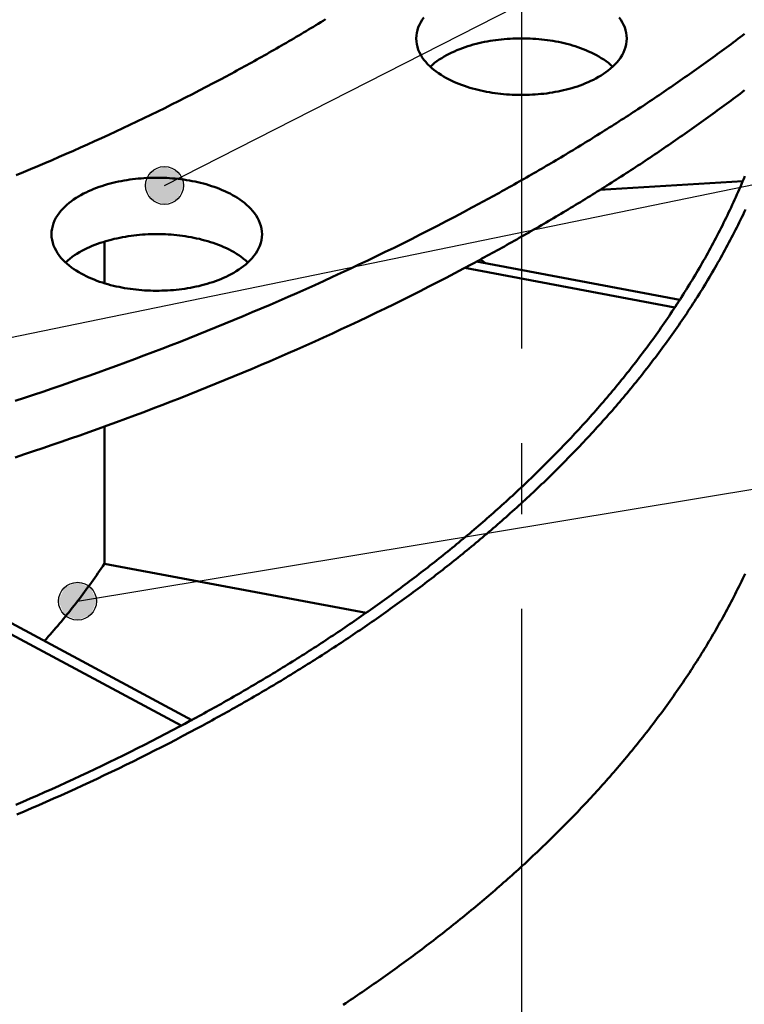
# Model space of a CAD drawing. Header units: millimetres. Extents: x 0 to 841, y 0 to 594.
# Tile 27 of 38: x 390 to 421, y 306 to 347. Entities that reach past the tile are written whole.
import ezdxf

# ---------------------------------------------------------------- set-up
doc = ezdxf.new("R2010")
doc.units = ezdxf.units.MM
doc.linetypes.add('EJE', pattern=[31, 20, -4, 3, -4])
for name, color, linetype, lineweight in [('ACH', 7, 'CONTINUOUS', 13), ('COTA', 7, 'CONTINUOUS', 25), ('EJE', 7, 'EJE', 25), ('VIS', 7, 'CONTINUOUS', 50)]:
    doc.layers.add(name, color=color, linetype=linetype, lineweight=lineweight)

msp = doc.modelspace()

# ---------------------------------------------------------------- hatches: boundary and pattern name
at = {"layer": 'ACH'}
h = msp.add_hatch(color=7, dxfattribs=at)
h.dxf.hatch_style = 1
h.paths.add_polyline_path([(397.326, 340.199), (397.092, 340.765), (396.526, 340.999), (395.96, 340.765), (395.726, 340.199), (395.96, 339.633), (396.526, 339.399), (397.092, 339.633)])
h = msp.add_hatch(color=7, dxfattribs=at)
h.dxf.hatch_style = 1
h.paths.add_polyline_path([(393.651, 322.623), (393.417, 323.189), (392.851, 323.423), (392.286, 323.189), (392.051, 322.623), (392.286, 322.057), (392.851, 321.823), (393.417, 322.057)])

# ---------------------------------------------------------------- linework, layer by layer
at = {"layer": 'COTA'}
for p, q in [((396.526, 340.199), (445.563, 365.199)), ((357.929, 327.177), (432.26, 342.463)), ((392.851, 322.623), (441.128, 330.65))]:
    msp.add_line(p, q, dxfattribs=at)
for centre in [(396.526, 340.199), (392.851, 322.623)]:
    msp.add_circle(centre, 0.8, dxfattribs=at)
at = {"layer": 'EJE'}
msp.add_line((411.615, 415.301), (411.615, 293.868), dxfattribs=at)
at = {"layer": 'VIS'}
for points in [[(399.158, 344.827), (399.265, 344.884), (399.37, 344.941), (399.476, 344.998), (399.582, 345.056), (399.688, 345.113), (399.793, 345.171), (399.899, 345.229), (400.004, 345.287), (400.11, 345.345), (400.215, 345.404), (400.32, 345.462), (400.425, 345.521), (400.531, 345.58), (400.635, 345.639), (400.74, 345.698), (400.845, 345.757), (400.95, 345.817), (401.054, 345.876), (401.159, 345.936), (401.263, 345.996), (401.368, 346.056), (401.472, 346.116), (401.576, 346.176), (401.68, 346.237), (401.784, 346.297), (401.888, 346.358), (401.992, 346.419), (402.096, 346.48), (402.199, 346.542), (402.303, 346.603), (402.406, 346.665), (402.51, 346.726), (402.613, 346.788), (402.716, 346.85), (402.819, 346.912), (402.922, 346.975), (403.025, 347.037), (403.128, 347.1), (403.23, 347.163), (403.333, 347.226)], [(399.158, 344.827), (399.265, 344.884), (399.37, 344.941), (399.476, 344.998), (399.582, 345.056), (399.688, 345.113), (399.793, 345.171), (399.899, 345.229), (400.004, 345.287), (400.11, 345.345), (400.215, 345.404), (400.32, 345.462), (400.425, 345.521), (400.531, 345.58), (400.635, 345.639), (400.74, 345.698), (400.845, 345.757), (400.95, 345.817), (401.054, 345.876), (401.159, 345.936), (401.263, 345.996), (401.368, 346.056), (401.472, 346.116), (401.576, 346.176), (401.68, 346.237), (401.784, 346.297), (401.888, 346.358), (401.992, 346.419), (402.096, 346.48), (402.199, 346.542), (402.303, 346.603), (402.406, 346.665), (402.51, 346.726), (402.613, 346.788), (402.716, 346.85), (402.819, 346.912), (402.922, 346.975), (403.025, 347.037), (403.128, 347.1), (403.23, 347.163), (403.333, 347.226)], [(407.166, 346.416), (407.171, 346.536), (407.188, 346.656), (407.216, 346.773), (407.254, 346.888), (407.3, 346.999), (407.356, 347.106), (407.419, 347.209), (407.488, 347.308)], [(415.742, 347.308), (415.811, 347.209), (415.874, 347.106), (415.929, 346.999), (415.976, 346.888), (416.014, 346.773), (416.041, 346.656), (416.058, 346.536), (416.064, 346.416)], [(414.761, 344.727), (414.653, 344.671), (414.544, 344.618), (414.433, 344.567), (414.321, 344.52), (414.208, 344.475), (414.095, 344.432), (413.98, 344.392), (413.864, 344.355), (413.748, 344.319), (413.631, 344.286), (413.514, 344.255), (413.396, 344.227), (413.277, 344.2), (413.158, 344.175), (413.039, 344.153), (412.919, 344.132), (412.799, 344.113), (412.679, 344.096), (412.558, 344.081), (412.438, 344.068), (412.317, 344.057), (412.195, 344.047), (412.074, 344.04), (411.953, 344.034), (411.831, 344.03), (411.71, 344.027), (411.589, 344.027), (411.467, 344.028), (411.346, 344.031), (411.224, 344.036), (411.103, 344.043), (410.982, 344.051), (410.861, 344.061), (410.74, 344.074), (410.619, 344.088), (410.499, 344.103), (410.379, 344.121), (410.259, 344.141), (410.139, 344.162), (410.02, 344.186), (409.901, 344.211), (409.783, 344.239), (409.665, 344.269), (409.548, 344.3), (409.431, 344.334), (409.315, 344.371), (409.2, 344.409), (409.086, 344.45), (408.972, 344.494), (408.86, 344.54), (408.749, 344.589), (408.639, 344.64), (408.53, 344.694), (408.423, 344.752), (408.317, 344.812), (408.214, 344.876), (408.112, 344.943), (408.014, 345.013), (407.917, 345.087), (407.824, 345.165), (407.735, 345.247), (407.649, 345.333), (407.568, 345.423), (407.492, 345.518), (407.422, 345.617), (407.358, 345.721), (407.302, 345.829), (407.255, 345.941), (407.217, 346.056), (407.189, 346.174), (407.172, 346.294), (407.166, 346.416)], [(407.76, 345.223), (407.85, 345.304), (407.944, 345.381), (408.041, 345.454), (408.14, 345.523), (408.242, 345.589), (408.346, 345.651), (408.452, 345.711), (408.559, 345.767), (408.668, 345.821), (408.778, 345.871), (408.889, 345.919), (409.002, 345.964), (409.115, 346.007), (409.23, 346.047), (409.345, 346.085), (409.461, 346.121), (409.577, 346.154), (409.694, 346.186), (409.812, 346.215), (409.93, 346.242), (410.049, 346.267), (410.168, 346.29), (410.287, 346.311), (410.407, 346.33), (410.527, 346.347), (410.647, 346.363), (410.768, 346.376), (410.888, 346.388), (411.009, 346.397), (411.13, 346.405), (411.251, 346.412), (411.372, 346.416), (411.494, 346.419), (411.615, 346.42), (411.736, 346.419), (411.857, 346.416), (411.978, 346.412), (412.099, 346.405), (412.22, 346.397), (412.341, 346.388), (412.462, 346.376), (412.582, 346.363), (412.703, 346.347), (412.823, 346.33), (412.942, 346.311), (413.062, 346.29), (413.181, 346.267), (413.299, 346.242), (413.418, 346.215), (413.535, 346.186), (413.652, 346.154), (413.769, 346.121), (413.885, 346.085), (414, 346.047), (414.114, 346.007), (414.228, 345.964), (414.34, 345.919), (414.452, 345.871), (414.562, 345.821), (414.671, 345.767), (414.778, 345.711), (414.884, 345.651), (414.987, 345.589), (415.089, 345.523), (415.189, 345.454), (415.286, 345.381), (415.379, 345.304), (415.47, 345.223)], [(409.521, 339.263), (409.627, 339.32), (409.733, 339.377), (409.838, 339.434), (409.944, 339.491), (410.049, 339.548), (410.155, 339.606), (410.26, 339.664), (410.365, 339.721), (410.47, 339.779), (410.575, 339.837), (410.68, 339.895), (410.785, 339.953), (410.89, 340.012), (410.995, 340.07), (411.1, 340.129), (411.204, 340.188), (411.309, 340.247), (411.413, 340.306), (411.518, 340.365), (411.622, 340.424), (411.727, 340.483), (411.831, 340.543), (411.935, 340.602), (412.039, 340.662), (412.143, 340.722), (412.247, 340.782), (412.351, 340.842), (412.454, 340.903), (412.558, 340.963), (412.662, 341.024), (412.765, 341.084), (412.869, 341.145), (412.972, 341.206), (413.075, 341.267), (413.179, 341.329), (413.282, 341.39), (413.385, 341.452), (413.488, 341.513), (413.591, 341.575), (413.693, 341.637), (413.796, 341.699), (413.899, 341.761), (414.001, 341.823), (414.104, 341.886), (414.206, 341.949), (414.308, 342.011), (414.411, 342.074), (414.513, 342.137), (414.615, 342.2), (414.717, 342.264), (414.819, 342.327), (414.921, 342.391), (415.022, 342.454), (415.124, 342.518), (415.225, 342.582), (415.327, 342.646), (415.428, 342.71), (415.53, 342.775), (415.631, 342.839), (415.732, 342.904), (415.833, 342.969), (415.934, 343.034), (416.035, 343.099), (416.135, 343.164), (416.236, 343.229), (416.336, 343.295), (416.437, 343.361), (416.537, 343.426), (416.638, 343.492), (416.738, 343.558), (416.838, 343.625), (416.938, 343.691), (417.038, 343.758), (417.138, 343.824), (417.237, 343.891), (417.337, 343.958), (417.436, 344.025), (417.536, 344.092), (417.635, 344.16), (417.734, 344.227), (417.833, 344.295), (417.932, 344.363), (418.031, 344.431), (418.13, 344.499), (418.229, 344.567), (418.328, 344.635), (418.426, 344.704), (418.524, 344.773), (418.623, 344.841), (418.721, 344.91), (418.819, 344.979), (418.917, 345.049), (419.015, 345.118), (419.113, 345.188), (419.21, 345.258), (419.308, 345.327), (419.405, 345.397), (419.503, 345.468), (419.6, 345.538), (419.697, 345.608), (419.794, 345.679), (419.891, 345.75), (419.988, 345.821), (420.085, 345.892), (420.181, 345.963), (420.278, 346.034), (420.374, 346.106), (420.47, 346.178), (420.566, 346.25), (420.662, 346.322), (420.758, 346.394), (420.854, 346.466), (420.95, 346.538), (421.045, 346.611)], [(416.064, 346.416), (416.058, 346.291), (416.04, 346.168), (416.011, 346.047), (415.971, 345.93), (415.921, 345.816), (415.863, 345.706), (415.797, 345.6), (415.724, 345.5), (415.645, 345.404), (415.561, 345.312), (415.472, 345.225), (415.379, 345.142), (415.283, 345.064), (415.183, 344.989), (415.081, 344.918), (414.976, 344.851), (414.869, 344.787), (414.761, 344.727)], [(390.262, 340.64), (390.565, 340.766), (390.867, 340.892), (391.17, 341.019), (391.472, 341.147), (391.773, 341.276), (392.074, 341.406), (392.375, 341.537), (392.675, 341.669), (392.975, 341.802), (393.274, 341.936), (393.573, 342.071), (393.871, 342.207), (394.169, 342.343), (394.467, 342.481), (394.764, 342.62), (395.06, 342.76), (395.356, 342.901), (395.652, 343.043), (395.947, 343.186), (396.242, 343.33), (396.536, 343.475), (396.829, 343.621), (397.122, 343.768), (397.415, 343.916), (397.707, 344.065), (397.998, 344.215), (398.289, 344.366), (398.58, 344.519), (398.869, 344.672), (399.158, 344.827)], [(390.262, 340.64), (390.565, 340.766), (390.867, 340.892), (391.17, 341.019), (391.472, 341.147), (391.773, 341.276), (392.074, 341.406), (392.375, 341.537), (392.675, 341.669), (392.975, 341.802), (393.274, 341.936), (393.573, 342.071), (393.871, 342.207), (394.169, 342.343), (394.467, 342.481), (394.764, 342.62), (395.06, 342.76), (395.356, 342.901), (395.652, 343.043), (395.947, 343.186), (396.242, 343.33), (396.536, 343.475), (396.829, 343.621), (397.122, 343.768), (397.415, 343.916), (397.707, 344.065), (397.998, 344.215), (398.289, 344.366), (398.58, 344.519), (398.869, 344.672), (399.158, 344.827)], [(409.521, 336.879), (409.627, 336.935), (409.733, 336.992), (409.838, 337.049), (409.944, 337.107), (410.049, 337.164), (410.155, 337.221), (410.26, 337.279), (410.365, 337.337), (410.47, 337.395), (410.575, 337.453), (410.68, 337.511), (410.785, 337.569), (410.89, 337.627), (410.995, 337.686), (411.1, 337.744), (411.204, 337.803), (411.309, 337.862), (411.413, 337.921), (411.518, 337.98), (411.622, 338.039), (411.727, 338.099), (411.831, 338.158), (411.935, 338.218), (412.039, 338.278), (412.143, 338.338), (412.247, 338.398), (412.351, 338.458), (412.454, 338.518), (412.558, 338.579), (412.662, 338.639), (412.765, 338.7), (412.869, 338.761), (412.972, 338.822), (413.075, 338.883), (413.179, 338.944), (413.282, 339.006), (413.385, 339.067), (413.488, 339.129), (413.591, 339.19), (413.693, 339.252), (413.796, 339.314), (413.899, 339.377), (414.001, 339.439), (414.104, 339.501), (414.206, 339.564), (414.308, 339.627), (414.411, 339.69), (414.513, 339.753), (414.615, 339.816), (414.717, 339.879), (414.819, 339.942), (414.921, 340.006), (415.022, 340.07), (415.124, 340.134), (415.225, 340.198), (415.327, 340.262), (415.428, 340.326), (415.53, 340.39), (415.631, 340.455), (415.732, 340.519), (415.833, 340.584), (415.934, 340.649), (416.035, 340.714), (416.135, 340.78), (416.236, 340.845), (416.336, 340.91), (416.437, 340.976), (416.537, 341.042), (416.638, 341.108), (416.738, 341.174), (416.838, 341.24), (416.938, 341.307), (417.038, 341.373), (417.138, 341.44), (417.237, 341.506), (417.337, 341.573), (417.436, 341.64), (417.536, 341.708), (417.635, 341.775), (417.734, 341.843), (417.833, 341.91), (417.932, 341.978), (418.031, 342.046), (418.13, 342.114), (418.229, 342.182), (418.328, 342.251), (418.426, 342.319), (418.524, 342.388), (418.623, 342.457), (418.721, 342.526), (418.819, 342.595), (418.917, 342.664), (419.015, 342.734), (419.113, 342.803), (419.21, 342.873), (419.308, 342.943), (419.405, 343.013), (419.503, 343.083), (419.6, 343.153), (419.697, 343.224), (419.794, 343.295), (419.891, 343.365), (419.988, 343.436), (420.085, 343.507), (420.181, 343.579), (420.278, 343.65), (420.374, 343.721), (420.47, 343.793), (420.566, 343.865), (420.662, 343.937), (420.758, 344.009), (420.854, 344.081), (420.95, 344.154), (421.045, 344.227)], [(397.456, 317.48), (397.562, 317.537), (397.668, 317.594), (397.773, 317.651), (397.879, 317.709), (397.985, 317.766), (398.09, 317.824), (398.196, 317.882), (398.301, 317.94), (398.406, 317.998), (398.511, 318.057), (398.616, 318.115), (398.721, 318.174), (398.826, 318.232), (398.931, 318.291), (399.036, 318.351), (399.14, 318.41), (399.245, 318.469), (399.349, 318.529), (399.454, 318.588), (399.558, 318.648), (399.662, 318.708), (399.766, 318.769), (399.87, 318.829), (399.974, 318.89), (400.078, 318.95), (400.182, 319.011), (400.285, 319.072), (400.389, 319.133), (400.492, 319.194), (400.596, 319.256), (400.699, 319.318), (400.802, 319.379), (400.905, 319.441), (401.008, 319.503), (401.111, 319.566), (401.214, 319.628), (401.316, 319.691), (401.419, 319.754), (401.521, 319.817), (401.624, 319.88), (401.726, 319.943), (401.828, 320.006), (401.93, 320.07), (402.032, 320.134), (402.134, 320.198), (402.236, 320.262), (402.337, 320.326), (402.439, 320.39), (402.54, 320.455), (402.642, 320.52), (402.743, 320.585), (402.844, 320.65), (402.945, 320.715), (403.046, 320.78), (403.147, 320.846), (403.247, 320.912), (403.348, 320.978), (403.448, 321.044), (403.549, 321.11), (403.649, 321.177), (403.749, 321.243), (403.849, 321.31), (403.949, 321.377), (404.049, 321.444), (404.148, 321.511), (404.248, 321.579), (404.347, 321.647), (404.446, 321.714), (404.546, 321.783), (404.645, 321.851), (404.743, 321.919), (404.842, 321.988), (404.941, 322.056), (405.04, 322.125), (405.138, 322.194), (405.236, 322.264), (405.334, 322.333), (405.432, 322.403), (405.53, 322.472), (405.628, 322.542), (405.726, 322.612), (405.823, 322.683), (405.921, 322.753), (406.018, 322.824), (406.115, 322.895), (406.212, 322.966), (406.309, 323.037), (406.406, 323.109), (406.502, 323.18), (406.599, 323.252), (406.695, 323.324), (406.792, 323.396), (406.888, 323.468), (406.983, 323.541), (407.079, 323.614), (407.175, 323.686), (407.27, 323.76), (407.366, 323.833), (407.461, 323.906), (407.556, 323.98), (407.651, 324.054), (407.746, 324.128), (407.84, 324.202), (407.935, 324.276), (408.029, 324.351), (408.123, 324.426), (408.217, 324.501), (408.311, 324.576), (408.405, 324.651), (408.499, 324.727), (408.592, 324.802), (408.685, 324.878), (408.778, 324.954), (408.871, 325.031), (408.964, 325.107), (409.057, 325.184), (409.149, 325.261), (409.242, 325.338), (409.334, 325.415), (409.426, 325.492), (409.517, 325.57), (409.609, 325.648), (409.701, 325.726), (409.792, 325.804), (409.883, 325.883), (409.974, 325.961), (410.065, 326.04), (410.155, 326.119), (410.246, 326.198), (410.336, 326.278), (410.426, 326.357), (410.516, 326.437), (410.606, 326.517), (410.696, 326.597), (410.785, 326.678), (410.874, 326.758), (410.963, 326.839), (411.052, 326.92), (411.141, 327.001), (411.229, 327.083), (411.317, 327.165), (411.406, 327.246), (411.493, 327.328), (411.581, 327.411), (411.669, 327.493), (411.756, 327.576), (411.843, 327.659), (411.93, 327.742), (412.017, 327.825), (412.103, 327.909), (412.19, 327.992), (412.276, 328.076), (412.362, 328.16), (412.448, 328.245), (412.533, 328.329), (412.618, 328.414), (412.703, 328.499), (412.788, 328.584), (412.873, 328.669), (412.958, 328.755), (413.042, 328.841), (413.126, 328.927), (413.21, 329.013), (413.293, 329.099), (413.377, 329.186), (413.46, 329.273), (413.543, 329.36), (413.626, 329.447), (413.708, 329.534), (413.79, 329.622), (413.872, 329.71), (413.954, 329.798), (414.036, 329.886), (414.117, 329.975), (414.198, 330.064), (414.279, 330.153), (414.36, 330.242), (414.44, 330.331), (414.521, 330.421), (414.6, 330.511), (414.68, 330.601), (414.76, 330.691), (414.839, 330.782), (414.918, 330.872), (414.996, 330.963), (415.075, 331.054), (415.153, 331.146), (415.231, 331.237), (415.309, 331.329), (415.386, 331.421), (415.463, 331.513), (415.54, 331.606), (415.617, 331.698), (415.693, 331.791), (415.769, 331.884), (415.845, 331.978), (415.921, 332.071), (415.996, 332.165), (416.071, 332.259), (416.146, 332.353), (416.22, 332.448), (416.294, 332.542), (416.368, 332.637), (416.442, 332.732), (416.515, 332.827), (416.588, 332.923), (416.661, 333.019), (416.734, 333.115), (416.806, 333.211), (416.878, 333.307), (416.949, 333.404), (417.02, 333.501), (417.091, 333.598), (417.162, 333.695), (417.233, 333.792), (417.303, 333.89), (417.372, 333.988), (417.442, 334.086), (417.511, 334.185), (417.58, 334.283), (417.648, 334.382), (417.717, 334.481), (417.784, 334.58), (417.852, 334.68), (417.919, 334.779), (417.986, 334.879), (418.053, 334.98), (418.119, 335.08), (418.185, 335.18), (418.25, 335.281), (418.316, 335.382), (418.381, 335.483), (418.445, 335.585), (418.509, 335.687), (418.573, 335.788), (418.637, 335.891), (418.7, 335.993), (418.763, 336.095), (418.825, 336.198), (418.887, 336.301), (418.949, 336.404), (419.01, 336.508), (419.071, 336.611), (419.132, 336.715), (419.192, 336.819), (419.252, 336.923), (419.312, 337.028), (419.371, 337.133), (419.43, 337.237), (419.488, 337.343), (419.546, 337.448), (419.604, 337.553), (419.661, 337.659), (419.718, 337.765), (419.775, 337.871), (419.831, 337.978), (419.886, 338.084), (419.942, 338.191), (419.997, 338.298), (420.051, 338.405), (420.105, 338.512), (420.159, 338.62), (420.212, 338.728), (420.265, 338.836), (420.318, 338.944), (420.37, 339.052), (420.421, 339.161), (420.473, 339.27), (420.523, 339.379), (420.574, 339.488), (420.624, 339.597), (420.673, 339.707), (420.722, 339.817), (420.771, 339.927), (420.819, 340.037), (420.867, 340.147), (420.914, 340.258), (420.961, 340.368), (421.008, 340.479), (421.054, 340.59)], [(391.751, 338.139), (391.756, 338.26), (391.773, 338.379), (391.801, 338.497), (391.838, 338.611), (391.885, 338.723), (391.941, 338.83), (392.003, 338.933), (392.073, 339.032), (392.148, 339.126), (392.228, 339.216), (392.313, 339.302), (392.402, 339.384), (392.494, 339.461), (392.59, 339.535), (392.688, 339.606), (392.788, 339.673), (392.891, 339.736), (392.996, 339.796), (393.102, 339.854), (393.21, 339.908), (393.319, 339.96), (393.429, 340.008), (393.541, 340.054), (393.653, 340.098), (393.767, 340.139), (393.881, 340.178), (393.996, 340.214), (394.112, 340.249), (394.229, 340.281), (394.345, 340.311), (394.463, 340.338), (394.581, 340.364), (394.699, 340.388), (394.818, 340.41), (394.937, 340.43), (395.056, 340.448), (395.176, 340.464), (395.296, 340.478), (395.416, 340.49), (395.536, 340.501), (395.657, 340.51), (395.777, 340.517), (395.898, 340.522), (396.018, 340.526), (396.139, 340.528), (396.26, 340.528), (396.381, 340.526), (396.501, 340.522), (396.622, 340.517), (396.742, 340.51), (396.863, 340.501), (396.983, 340.49), (397.103, 340.478), (397.223, 340.464), (397.343, 340.448), (397.462, 340.43), (397.581, 340.41), (397.7, 340.388), (397.818, 340.364), (397.936, 340.338), (398.054, 340.311), (398.17, 340.281), (398.287, 340.249), (398.403, 340.214), (398.518, 340.178), (398.632, 340.139), (398.746, 340.098), (398.858, 340.054), (398.97, 340.008), (399.08, 339.96), (399.189, 339.908), (399.297, 339.854), (399.403, 339.796), (399.508, 339.736), (399.611, 339.673), (399.711, 339.606), (399.809, 339.535), (399.905, 339.461), (399.997, 339.384), (400.086, 339.302), (400.171, 339.216), (400.251, 339.126), (400.326, 339.032), (400.396, 338.933), (400.458, 338.83), (400.514, 338.723), (400.561, 338.611), (400.598, 338.497), (400.626, 338.379), (400.643, 338.26), (400.648, 338.139)], [(414.931, 340.013), (420.965, 340.378)], [(390.215, 331.09), (390.606, 331.219), (390.996, 331.349), (391.386, 331.481), (391.776, 331.614), (392.165, 331.748), (392.554, 331.883), (392.942, 332.019), (393.33, 332.156), (393.718, 332.295), (394.105, 332.435), (394.492, 332.576), (394.878, 332.718), (395.264, 332.861), (395.649, 333.006), (396.034, 333.151), (396.418, 333.298), (396.802, 333.447), (397.186, 333.596), (397.569, 333.747), (397.952, 333.899), (398.334, 334.052), (398.715, 334.206), (399.096, 334.362), (399.477, 334.519), (399.857, 334.677), (400.236, 334.837), (400.615, 334.998), (400.993, 335.16), (401.371, 335.323), (401.748, 335.488), (402.125, 335.654), (402.501, 335.821), (402.876, 335.99), (403.251, 336.16), (403.625, 336.332), (403.999, 336.504), (404.372, 336.678), (404.744, 336.854), (405.116, 337.031), (405.487, 337.209), (405.857, 337.389), (406.227, 337.57), (406.596, 337.752), (406.964, 337.936), (407.332, 338.121), (407.699, 338.308), (408.065, 338.496), (408.43, 338.686), (408.795, 338.877), (409.158, 339.069), (409.521, 339.263)], [(397.9, 317.242), (398.006, 317.299), (398.112, 317.356), (398.217, 317.413), (398.323, 317.47), (398.429, 317.528), (398.534, 317.586), (398.639, 317.643), (398.745, 317.701), (398.85, 317.759), (398.955, 317.818), (399.06, 317.876), (399.165, 317.935), (399.27, 317.994), (399.375, 318.052), (399.479, 318.112), (399.584, 318.171), (399.688, 318.23), (399.793, 318.29), (399.897, 318.349), (400.001, 318.409), (400.105, 318.469), (400.21, 318.529), (400.314, 318.59), (400.417, 318.65), (400.521, 318.711), (400.625, 318.771), (400.728, 318.832), (400.832, 318.893), (400.935, 318.955), (401.039, 319.016), (401.142, 319.078), (401.245, 319.139), (401.348, 319.201), (401.451, 319.263), (401.554, 319.326), (401.657, 319.388), (401.759, 319.451), (401.862, 319.513), (401.964, 319.576), (402.067, 319.639), (402.169, 319.702), (402.271, 319.766), (402.373, 319.829), (402.475, 319.893), (402.577, 319.957), (402.679, 320.021), (402.78, 320.085), (402.882, 320.149), (402.983, 320.214), (403.084, 320.278), (403.186, 320.343), (403.287, 320.408), (403.388, 320.473), (403.489, 320.539), (403.589, 320.604), (403.69, 320.67), (403.791, 320.736), (403.891, 320.802), (403.991, 320.868), (404.092, 320.934), (404.192, 321.001), (404.292, 321.067), (404.392, 321.134), (404.491, 321.201), (404.591, 321.269), (404.69, 321.336), (404.79, 321.403), (404.889, 321.471), (404.988, 321.539), (405.087, 321.607), (405.186, 321.675), (405.285, 321.744), (405.384, 321.812), (405.482, 321.881), (405.581, 321.95), (405.679, 322.019), (405.777, 322.089), (405.876, 322.158), (405.973, 322.228), (406.071, 322.297), (406.169, 322.367), (406.267, 322.438), (406.364, 322.508), (406.461, 322.579), (406.559, 322.649), (406.656, 322.72), (406.753, 322.791), (406.849, 322.863), (406.946, 322.934), (407.042, 323.006), (407.139, 323.077), (407.235, 323.149), (407.331, 323.222), (407.427, 323.294), (407.523, 323.366), (407.619, 323.439), (407.714, 323.512), (407.81, 323.585), (407.905, 323.658), (408, 323.732), (408.095, 323.805), (408.19, 323.879), (408.285, 323.953), (408.379, 324.028), (408.474, 324.102), (408.568, 324.176), (408.662, 324.251), (408.756, 324.326), (408.85, 324.401), (408.943, 324.477), (409.037, 324.552), (409.13, 324.628), (409.223, 324.704), (409.317, 324.78), (409.409, 324.856), (409.502, 324.933), (409.595, 325.009), (409.687, 325.086), (409.779, 325.163), (409.871, 325.24), (409.963, 325.318), (410.055, 325.396), (410.147, 325.473), (410.238, 325.551), (410.329, 325.63), (410.421, 325.708), (410.511, 325.787), (410.602, 325.865), (410.693, 325.944), (410.783, 326.024), (410.873, 326.103), (410.963, 326.183), (411.053, 326.262), (411.143, 326.342), (411.233, 326.423), (411.322, 326.503), (411.411, 326.583), (411.5, 326.664), (411.589, 326.745), (411.678, 326.826), (411.766, 326.908), (411.854, 326.989), (411.942, 327.071), (412.03, 327.153), (412.118, 327.235), (412.205, 327.318), (412.293, 327.4), (412.38, 327.483), (412.467, 327.566), (412.554, 327.649), (412.64, 327.733), (412.726, 327.816), (412.813, 327.9), (412.898, 327.984), (412.984, 328.069), (413.07, 328.153), (413.155, 328.238), (413.24, 328.323), (413.325, 328.408), (413.41, 328.493), (413.494, 328.578), (413.579, 328.664), (413.663, 328.75), (413.746, 328.836), (413.83, 328.922), (413.914, 329.009), (413.997, 329.096), (414.08, 329.183), (414.162, 329.27), (414.245, 329.357), (414.327, 329.445), (414.409, 329.533), (414.491, 329.621), (414.573, 329.709), (414.654, 329.797), (414.735, 329.886), (414.816, 329.975), (414.897, 330.064), (414.978, 330.153), (415.058, 330.243), (415.138, 330.332), (415.217, 330.422), (415.297, 330.512), (415.376, 330.603), (415.455, 330.693), (415.534, 330.784), (415.613, 330.875), (415.691, 330.966), (415.769, 331.058), (415.847, 331.149), (415.924, 331.241), (416.001, 331.333), (416.078, 331.426), (416.155, 331.518), (416.231, 331.611), (416.308, 331.704), (416.384, 331.797), (416.459, 331.89), (416.535, 331.984), (416.61, 332.078), (416.685, 332.172), (416.759, 332.266), (416.834, 332.361), (416.908, 332.455), (416.981, 332.55), (417.055, 332.645), (417.128, 332.741), (417.201, 332.836), (417.273, 332.932), (417.346, 333.028), (417.418, 333.124), (417.49, 333.221), (417.561, 333.317), (417.632, 333.414), (417.703, 333.511), (417.773, 333.609), (417.844, 333.706), (417.914, 333.804), (417.983, 333.902), (418.053, 334), (418.122, 334.098), (418.19, 334.197), (418.259, 334.296), (418.327, 334.395), (418.395, 334.494), (418.462, 334.594), (418.529, 334.693), (418.596, 334.793), (418.662, 334.894), (418.728, 334.994), (418.794, 335.094), (418.86, 335.195), (418.925, 335.296), (418.99, 335.398), (419.054, 335.499), (419.118, 335.601), (419.182, 335.702), (419.245, 335.805), (419.308, 335.907), (419.371, 336.009), (419.434, 336.112), (419.496, 336.215), (419.557, 336.318), (419.619, 336.422), (419.679, 336.525), (419.74, 336.629), (419.8, 336.733), (419.86, 336.837), (419.92, 336.942), (419.979, 337.046), (420.037, 337.151), (420.096, 337.256), (420.154, 337.362), (420.211, 337.467), (420.269, 337.573), (420.325, 337.679), (420.382, 337.785), (420.438, 337.891), (420.494, 337.998), (420.549, 338.104), (420.604, 338.211), (420.658, 338.318), (420.712, 338.426), (420.766, 338.533), (420.819, 338.641), (420.872, 338.749), (420.925, 338.857), (420.977, 338.966), (421.028, 339.074), (421.08, 339.183)], [(399.345, 336.45), (399.238, 336.394), (399.128, 336.341), (399.018, 336.291), (398.906, 336.243), (398.793, 336.198), (398.679, 336.156), (398.565, 336.116), (398.449, 336.078), (398.333, 336.043), (398.216, 336.01), (398.098, 335.979), (397.98, 335.95), (397.862, 335.924), (397.743, 335.899), (397.624, 335.876), (397.504, 335.856), (397.384, 335.837), (397.264, 335.82), (397.143, 335.805), (397.022, 335.792), (396.901, 335.78), (396.78, 335.771), (396.659, 335.763), (396.538, 335.757), (396.416, 335.753), (396.295, 335.751), (396.173, 335.751), (396.052, 335.752), (395.93, 335.755), (395.809, 335.76), (395.688, 335.766), (395.566, 335.775), (395.445, 335.785), (395.325, 335.797), (395.204, 335.811), (395.083, 335.827), (394.963, 335.845), (394.843, 335.864), (394.724, 335.886), (394.605, 335.909), (394.486, 335.935), (394.368, 335.962), (394.25, 335.992), (394.133, 336.024), (394.016, 336.058), (393.9, 336.094), (393.785, 336.133), (393.67, 336.174), (393.557, 336.218), (393.445, 336.264), (393.333, 336.312), (393.223, 336.364), (393.115, 336.418), (393.008, 336.475), (392.902, 336.536), (392.799, 336.599), (392.697, 336.666), (392.598, 336.737), (392.502, 336.811), (392.409, 336.889), (392.319, 336.971), (392.234, 337.057), (392.152, 337.147), (392.076, 337.242), (392.006, 337.341), (391.943, 337.445), (391.887, 337.552), (391.839, 337.664), (391.801, 337.779), (391.773, 337.898), (391.756, 338.018), (391.751, 338.139)], [(392.344, 336.947), (392.435, 337.028), (392.529, 337.104), (392.626, 337.177), (392.725, 337.247), (392.827, 337.312), (392.931, 337.375), (393.036, 337.434), (393.144, 337.491), (393.252, 337.544), (393.363, 337.595), (393.474, 337.643), (393.586, 337.688), (393.7, 337.731), (393.814, 337.771), (393.929, 337.809), (394.045, 337.845), (394.162, 337.878), (394.279, 337.909), (394.397, 337.938), (394.515, 337.965), (394.633, 337.99), (394.752, 338.013), (394.872, 338.034), (394.992, 338.054), (395.112, 338.071), (395.232, 338.086), (395.352, 338.1), (395.473, 338.111), (395.594, 338.121), (395.715, 338.129), (395.836, 338.135), (395.957, 338.14), (396.078, 338.142), (396.2, 338.143), (396.321, 338.142), (396.442, 338.14), (396.563, 338.135), (396.684, 338.129), (396.805, 338.121), (396.926, 338.111), (397.047, 338.1), (397.167, 338.086), (397.287, 338.071), (397.407, 338.054), (397.527, 338.034), (397.647, 338.013), (397.766, 337.99), (397.884, 337.965), (398.002, 337.938), (398.12, 337.909), (398.237, 337.878), (398.354, 337.845), (398.47, 337.809), (398.585, 337.771), (398.699, 337.731), (398.813, 337.688), (398.925, 337.643), (399.036, 337.595), (399.147, 337.544), (399.255, 337.491), (399.363, 337.434), (399.468, 337.375), (399.572, 337.312), (399.674, 337.247), (399.773, 337.177), (399.87, 337.104), (399.964, 337.028), (400.055, 336.947)], [(400.648, 338.139), (400.642, 338.015), (400.625, 337.892), (400.595, 337.771), (400.555, 337.653), (400.506, 337.539), (400.448, 337.429), (400.381, 337.324), (400.308, 337.223), (400.23, 337.127), (400.145, 337.036), (400.056, 336.949), (399.964, 336.866), (399.867, 336.787), (399.768, 336.713), (399.666, 336.642), (399.561, 336.574), (399.454, 336.511), (399.345, 336.45)], [(393.989, 336.066), (393.989, 337.828)], [(390.215, 328.705), (390.606, 328.834), (390.996, 328.965), (391.386, 329.096), (391.776, 329.229), (392.165, 329.363), (392.554, 329.498), (392.942, 329.634), (393.33, 329.772), (393.718, 329.91), (394.105, 330.05), (394.492, 330.191), (394.878, 330.333), (395.264, 330.477), (395.649, 330.621), (396.034, 330.767), (396.418, 330.914), (396.802, 331.062), (397.186, 331.212), (397.569, 331.362), (397.952, 331.514), (398.334, 331.667), (398.715, 331.822), (399.096, 331.978), (399.477, 332.135), (399.857, 332.293), (400.236, 332.452), (400.615, 332.613), (400.993, 332.775), (401.371, 332.939), (401.748, 333.104), (402.125, 333.27), (402.501, 333.437), (402.876, 333.606), (403.251, 333.776), (403.625, 333.947), (403.999, 334.12), (404.372, 334.294), (404.744, 334.469), (405.116, 334.646), (405.487, 334.825), (405.857, 335.004), (406.227, 335.185), (406.596, 335.368), (406.964, 335.551), (407.332, 335.737), (407.699, 335.923), (408.065, 336.111), (408.43, 336.301), (408.795, 336.492), (409.158, 336.685), (409.521, 336.879)], [(409.711, 336.981), (418.305, 335.366)], [(410.105, 336.907), (410.069, 336.935), (410.034, 336.964), (409.998, 336.992), (409.962, 337.021), (409.926, 337.049), (409.89, 337.077)], [(409.218, 336.716), (418.098, 335.048)], [(418.098, 335.048), (418.133, 335.101), (418.167, 335.154), (418.202, 335.207), (418.237, 335.26), (418.271, 335.313), (418.305, 335.366)], [(393.989, 324.21), (393.989, 330.008)], [(381.092, 326.027), (397.234, 317.361)], [(381.689, 326.184), (397.678, 317.6)], [(391.452, 320.942), (391.533, 321.033), (391.614, 321.124), (391.694, 321.216), (391.774, 321.308), (391.854, 321.4), (391.933, 321.492), (392.012, 321.585), (392.091, 321.678), (392.169, 321.772), (392.246, 321.866), (392.324, 321.96), (392.401, 322.054), (392.477, 322.149), (392.554, 322.244), (392.63, 322.339), (392.705, 322.435), (392.78, 322.531), (392.855, 322.627), (392.929, 322.724), (393.003, 322.821), (393.076, 322.918), (393.149, 323.016), (393.221, 323.114), (393.293, 323.212), (393.365, 323.31), (393.436, 323.409), (393.507, 323.508), (393.577, 323.608), (393.647, 323.708), (393.716, 323.808), (393.785, 323.908), (393.854, 324.009), (393.922, 324.11), (393.989, 324.212)], [(393.989, 324.21), (405.05, 322.132)], [(404.084, 305.562), (404.184, 305.629), (404.284, 305.695), (404.383, 305.762), (404.483, 305.829), (404.583, 305.896), (404.682, 305.963), (404.781, 306.031), (404.88, 306.098), (404.979, 306.166), (405.078, 306.234), (405.177, 306.302), (405.276, 306.371), (405.375, 306.439), (405.473, 306.508), (405.571, 306.577), (405.67, 306.646), (405.768, 306.715), (405.866, 306.784), (405.963, 306.854), (406.061, 306.923), (406.159, 306.993), (406.256, 307.063), (406.354, 307.134), (406.451, 307.204), (406.548, 307.275), (406.645, 307.345), (406.742, 307.416), (406.838, 307.488), (406.935, 307.559), (407.031, 307.63), (407.128, 307.702), (407.224, 307.774), (407.32, 307.846), (407.416, 307.918), (407.511, 307.991), (407.607, 308.063), (407.702, 308.136), (407.798, 308.209), (407.893, 308.282), (407.988, 308.356), (408.083, 308.429), (408.177, 308.503), (408.272, 308.577), (408.367, 308.651), (408.461, 308.725), (408.555, 308.799), (408.649, 308.874), (408.743, 308.949), (408.837, 309.024), (408.93, 309.099), (409.024, 309.175), (409.117, 309.25), (409.21, 309.326), (409.303, 309.402), (409.396, 309.478), (409.488, 309.554), (409.581, 309.631), (409.673, 309.708), (409.765, 309.784), (409.857, 309.862), (409.949, 309.939), (410.041, 310.016), (410.132, 310.094), (410.223, 310.172), (410.315, 310.25), (410.406, 310.328), (410.496, 310.407), (410.587, 310.485), (410.678, 310.564), (410.768, 310.643), (410.858, 310.723), (410.948, 310.802), (411.038, 310.882), (411.128, 310.962), (411.217, 311.042), (411.306, 311.122), (411.395, 311.202), (411.484, 311.283), (411.573, 311.364), (411.662, 311.445), (411.75, 311.526), (411.838, 311.608), (411.926, 311.689), (412.014, 311.771), (412.101, 311.853), (412.189, 311.935), (412.276, 312.018), (412.363, 312.1), (412.45, 312.183), (412.537, 312.266), (412.623, 312.35), (412.709, 312.433), (412.795, 312.517), (412.881, 312.601), (412.967, 312.685), (413.052, 312.769), (413.138, 312.854), (413.223, 312.938), (413.308, 313.023), (413.392, 313.108), (413.477, 313.194), (413.561, 313.279), (413.645, 313.365), (413.729, 313.451), (413.812, 313.537), (413.896, 313.623), (413.979, 313.71), (414.062, 313.797), (414.144, 313.884), (414.227, 313.971), (414.309, 314.058), (414.391, 314.146), (414.473, 314.234), (414.554, 314.322), (414.636, 314.41), (414.717, 314.499), (414.798, 314.587), (414.878, 314.676), (414.959, 314.765), (415.039, 314.855), (415.119, 314.944), (415.199, 315.034), (415.278, 315.124), (415.357, 315.214), (415.436, 315.305), (415.515, 315.395), (415.594, 315.486), (415.672, 315.577), (415.75, 315.668), (415.827, 315.76), (415.905, 315.852), (415.982, 315.944), (416.059, 316.036), (416.136, 316.128), (416.212, 316.221), (416.288, 316.313), (416.364, 316.406), (416.44, 316.5), (416.515, 316.593), (416.59, 316.687), (416.665, 316.78), (416.74, 316.875), (416.814, 316.969), (416.888, 317.063), (416.962, 317.158), (417.035, 317.253), (417.108, 317.348), (417.181, 317.444), (417.254, 317.539), (417.326, 317.635), (417.398, 317.731), (417.47, 317.827), (417.541, 317.924), (417.612, 318.02), (417.683, 318.117), (417.754, 318.214), (417.824, 318.312), (417.894, 318.409), (417.964, 318.507), (418.033, 318.605), (418.102, 318.703), (418.171, 318.802), (418.239, 318.9), (418.307, 318.999), (418.375, 319.098), (418.442, 319.198), (418.509, 319.297), (418.576, 319.397), (418.643, 319.497), (418.709, 319.597), (418.775, 319.698), (418.84, 319.798), (418.905, 319.899), (418.97, 320), (419.034, 320.101), (419.099, 320.203), (419.162, 320.304), (419.226, 320.406), (419.289, 320.508), (419.352, 320.611), (419.414, 320.713), (419.476, 320.816), (419.538, 320.919), (419.599, 321.022), (419.66, 321.126), (419.721, 321.229), (419.781, 321.333), (419.841, 321.437), (419.9, 321.541), (419.96, 321.646), (420.018, 321.75), (420.077, 321.855), (420.135, 321.96), (420.193, 322.066), (420.25, 322.171), (420.307, 322.277), (420.363, 322.383), (420.419, 322.489), (420.475, 322.595), (420.53, 322.702), (420.585, 322.808), (420.64, 322.915), (420.694, 323.022), (420.748, 323.13), (420.801, 323.237), (420.854, 323.345), (420.907, 323.453), (420.959, 323.561), (421.01, 323.669), (421.062, 323.778)], [(390.238, 314.012), (390.545, 314.144), (390.851, 314.277), (391.156, 314.411), (391.462, 314.547), (391.766, 314.683), (392.07, 314.821), (392.374, 314.959), (392.677, 315.099), (392.98, 315.239), (393.282, 315.381), (393.584, 315.524), (393.885, 315.668), (394.186, 315.812), (394.486, 315.958), (394.785, 316.106), (395.084, 316.254), (395.383, 316.403), (395.681, 316.554), (395.978, 316.705), (396.275, 316.858), (396.571, 317.012), (396.867, 317.167), (397.162, 317.323), (397.456, 317.48)], [(390.291, 313.603), (390.601, 313.736), (390.911, 313.869), (391.221, 314.004), (391.53, 314.14), (391.838, 314.276), (392.146, 314.414), (392.454, 314.553), (392.761, 314.693), (393.068, 314.834), (393.374, 314.976), (393.679, 315.119), (393.984, 315.264), (394.289, 315.409), (394.593, 315.556), (394.897, 315.703), (395.2, 315.852), (395.502, 316.002), (395.804, 316.153), (396.105, 316.305), (396.406, 316.458), (396.706, 316.613), (397.005, 316.768), (397.304, 316.925), (397.602, 317.083), (397.9, 317.242)], [(397.234, 317.361), (397.308, 317.401), (397.382, 317.44), (397.456, 317.48), (397.53, 317.52), (397.604, 317.56), (397.678, 317.6)]]:
    msp.add_lwpolyline(points, dxfattribs=at)

doc.saveas('drawing.dxf')
